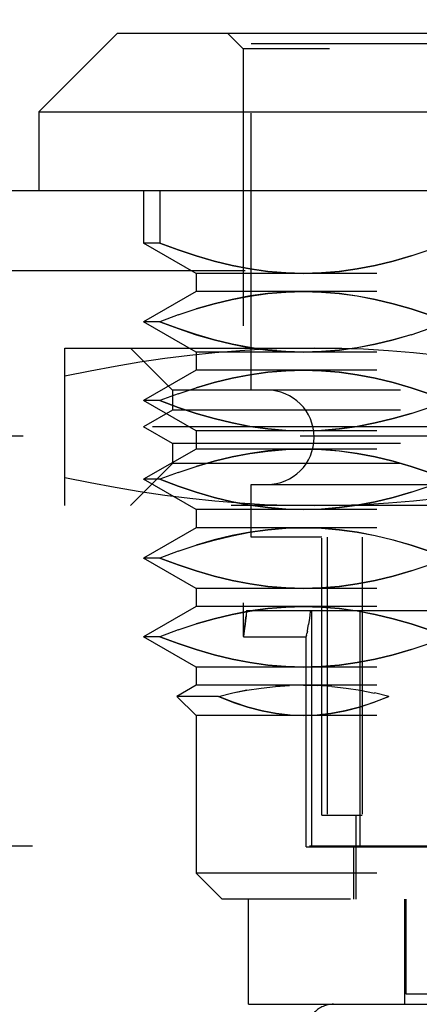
# Model space of a CAD drawing. Header units: inches. Extents: x 0 to 37.8, y 0 to 24.4.
# Tile 5 of 38: x 15.553 to 15.853, y 5.142 to 5.881. Entities that reach past the tile are written whole.
import ezdxf

# ---------------------------------------------------------------- set-up
doc = ezdxf.new("R2010")
doc.units = ezdxf.units.IN
doc.header["$LTSCALE"] = 2.077778
doc.header["$MEASUREMENT"] = 0
doc.linetypes.add('HIDDEN', pattern=[0.2, 0.1, -0.1])
doc.layers.get('0').update_dxf_attribs({"linetype": 'CONTINUOUS'})
for name, color, linetype in [('DEFAULT_2', 8, 'HIDDEN'), ('DIMENSIONS', 7, 'CONTINUOUS'), ('DOOR_ASSEMBLY', 7, 'CONTINUOUS')]:
    doc.layers.add(name, color=color, linetype=linetype)
doc.styles.get("Standard").update_dxf_attribs({"font": 'arial.ttf'})
doc.dimstyles.new('DIMSTYLE_1', dxfattribs={"dimtxt": 0.166667, "dimasz": 0.222222, "dimexe": 0.09, "dimexo": 0.07, "dimgap": 0.0375, "dimtad": 0, "dimtih": 1, "dimtoh": 1, "dimzin": 4, "dimdsep": 46, "dimtxsty": 'Standard', "dimblk": '_FILLED', "dimblk1": '_FILLED', "dimblk2": '_FILLED', "dimcen": 0.09, "dimadec": 3, "dimazin": 1, "dimtfac": 1, "dimtdec": 3, "dimtofl": 0, "dimtmove": 0, "dimatfit": 3, "dimldrblk": '_FILLED', "dimfxl": 0, "dimtolj": 1, "dimtzin": 4, "dimarcsym": 0})

# ---------------------------------------------------------------- blocks, each defined once
blk = doc.blocks.new('_FILLED')
at = {"color": 0, "linetype": 'ByBlock'}
blk.add_solid([(0, 0), (-1, 0.2), (-1, -0.2)], dxfattribs=at)
blk = doc.blocks.new('*D14')
at = {"layer": 'DIMENSIONS', "color": 2, "linetype": 'Continuous'}
for p, q in [((11.23864, 5.78796), (11.23864, 6.2648)), ((17.17864, 5.78796), (17.17864, 6.2648)), ((11.23864, 6.0648), (13.51781, 6.0648)), ((17.17864, 6.0648), (14.89947, 6.0648))]:
    blk.add_line(p, q, dxfattribs=at)
at = {"layer": 'DIMENSIONS', "color": 2, "linetype": 'Continuous', "xscale": 0.2222222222, "yscale": 0.2222222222, "zscale": 0.2222222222, "rotation": 180}
blk.add_blockref('_FILLED', (11.23864, 6.0648), dxfattribs=at)
at = {"layer": 'DIMENSIONS', "color": 2, "linetype": 'Continuous', "xscale": 0.2222222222, "yscale": 0.2222222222, "zscale": 0.2222222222}
blk.add_blockref('_FILLED', (17.17864, 6.0648), dxfattribs=at)
at = {"layer": 'DIMENSIONS', "color": 2, "linetype": 'Continuous', "insert": (14.20864, 6.14814), "char_height": 0.166667, "width": 1.2149938, "attachment_point": 2, "line_spacing_factor": 0.9}
blk.add_mtext('5.94 DOOR', dxfattribs=at)

msp = doc.modelspace()

# ---------------------------------------------------------------- linework, layer by layer
at = {"layer": 'DEFAULT_2', "color": 8, "linetype": 'HIDDEN'}
for p, q in [((16.80197, 5.5682), (11.56304, 5.5682)), ((11.61455, 5.26094), (16.80381, 5.26094))]:
    msp.add_line(p, q, dxfattribs=at)
at = {"layer": 'DOOR_ASSEMBLY', "color": 7, "linetype": 'Continuous'}
for p, q in [((15.62599, 5.87052), (15.56694, 5.81146)), ((15.626, 5.87052), (16.29528, 5.87052)), ((15.56694, 5.81146), (15.56694, 5.75241)), ((15.56694, 5.81146), (16.35434, 5.81146))]:
    msp.add_line(p, q, dxfattribs=at)
at = {"layer": 'DOOR_ASSEMBLY', "color": 8, "linetype": 'HIDDEN'}
for p, q in [((15.72048, 5.85871), (15.70867, 5.87052)), ((15.72048, 5.85871), (15.72048, 5.41803)), ((16.2008, 5.85871), (15.72048, 5.85871)), ((15.72639, 5.6028), (15.72639, 5.86264)), ((15.72639, 5.86264), (15.92914, 5.86264)), ((15.64568, 5.75241), (15.64568, 5.71304)), ((15.65795, 5.75241), (15.65795, 5.71304)), ((15.65795, 5.71304), (15.64568, 5.71304)), ((15.68505, 5.69031), (15.64568, 5.71304)), ((15.84645, 5.70341), (15.86002, 5.70792)), ((11.35864, 5.69241), (17.05864, 5.69241)), ((15.68505, 5.69031), (15.68505, 5.67671)), ((16.23623, 5.69031), (15.68505, 5.69031)), ((15.68505, 5.67671), (15.64568, 5.65398)), ((16.23623, 5.67671), (15.68505, 5.67671)), ((15.67151, 5.6591), (15.68508, 5.66362)), ((15.67153, 5.65911), (15.65795, 5.65398)), ((15.65795, 5.65398), (15.64568, 5.65398)), ((15.68505, 5.63125), (15.64568, 5.65398)), ((15.84645, 5.64435), (15.86002, 5.64887)), ((15.58662, 5.51619), (15.58662, 5.6343)), ((15.58662, 5.6343), (16.33465, 5.6343)), ((15.66733, 5.6028), (15.63583, 5.6343)), ((15.68505, 5.63125), (15.68505, 5.61766)), ((16.23623, 5.63125), (15.68505, 5.63125)), ((15.68505, 5.61766), (15.64568, 5.59493)), ((16.23623, 5.61766), (15.68505, 5.61766)), ((15.67151, 5.60004), (15.68508, 5.60456)), ((15.67153, 5.60005), (15.65795, 5.59493)), ((15.66733, 5.6028), (15.66733, 5.58774)), ((16.25395, 5.6028), (15.66733, 5.6028)), ((15.65795, 5.59493), (15.64568, 5.59493)), ((15.68505, 5.5722), (15.64568, 5.59493)), ((15.84645, 5.5853), (15.86002, 5.58981)), ((15.66733, 5.58774), (15.64568, 5.57524)), ((16.25395, 5.58774), (15.66733, 5.58774)), ((16.2756, 5.57524), (15.64568, 5.57524)), ((15.66733, 5.56274), (15.64568, 5.57524)), ((15.68505, 5.5722), (15.68505, 5.5586)), ((16.23623, 5.5722), (15.68505, 5.5722)), ((15.66733, 5.56274), (15.66733, 5.54768)), ((16.25395, 5.56274), (15.66733, 5.56274)), ((15.68505, 5.5586), (15.64568, 5.53587)), ((16.23623, 5.5586), (15.68505, 5.5586)), ((15.66733, 5.54768), (15.63583, 5.51619)), ((16.25395, 5.54768), (15.66733, 5.54768)), ((15.67151, 5.54099), (15.68508, 5.54551)), ((15.67153, 5.541), (15.65795, 5.53587)), ((15.65795, 5.53587), (15.64568, 5.53587)), ((15.68505, 5.51314), (15.64568, 5.53587)), ((15.72639, 5.49257), (15.72639, 5.53194)), ((15.72639, 5.53194), (16.19489, 5.53194)), ((15.84645, 5.52624), (15.86002, 5.53076)), ((16.33465, 5.51619), (15.58662, 5.51619)), ((15.68505, 5.51314), (15.68505, 5.49955)), ((16.23623, 5.51314), (15.68505, 5.51314)), ((15.68505, 5.49955), (15.64568, 5.47682)), ((16.23623, 5.49955), (15.68505, 5.49955)), ((15.67151, 5.48193), (15.68508, 5.48645)), ((16.19489, 5.49257), (15.72639, 5.49257)), ((15.77954, 5.2839), (15.77954, 5.49257)), ((15.78344, 5.49257), (15.78344, 5.2839)), ((15.80969, 5.49257), (15.80969, 5.2839)), ((15.67153, 5.48194), (15.65795, 5.47682)), ((15.65795, 5.47682), (15.64568, 5.47682)), ((15.68505, 5.45409), (15.64568, 5.47682)), ((15.84645, 5.46719), (15.86002, 5.4717)), ((15.68505, 5.45409), (15.68505, 5.44049)), ((16.23623, 5.45409), (15.68505, 5.45409)), ((15.68505, 5.44049), (15.64568, 5.41776)), ((16.23623, 5.44049), (15.68505, 5.44049)), ((15.72291, 5.43745), (15.92654, 5.43745)), ((15.77076, 5.43745), (15.77031, 5.43361)), ((15.77178, 5.43745), (15.77178, 5.26028)), ((15.80816, 5.26028), (15.80816, 5.43745)), ((15.67151, 5.42288), (15.68508, 5.4274)), ((15.76986, 5.43013), (15.76939, 5.42697)), ((15.77032, 5.43363), (15.76986, 5.4301)), ((15.67153, 5.42289), (15.65795, 5.41776)), ((15.72086, 5.42014), (15.72052, 5.41803)), ((15.72113, 5.42194), (15.72086, 5.42013)), ((15.72145, 5.42422), (15.72113, 5.42192)), ((15.76795, 5.41883), (15.7682, 5.42015)), ((15.76854, 5.42197), (15.7682, 5.42015)), ((15.76854, 5.42197), (15.76894, 5.42426)), ((15.76894, 5.42425), (15.76939, 5.42699)), ((15.65795, 5.41776), (15.64568, 5.41776)), ((15.68505, 5.39503), (15.64568, 5.41776)), ((15.72048, 5.41777), (15.72052, 5.41804)), ((15.72052, 5.41776), (15.76778, 5.41776)), ((15.76772, 5.26028), (15.76772, 5.41803)), ((15.76773, 5.41776), (15.76778, 5.41803)), ((15.76795, 5.41883), (15.76778, 5.41803)), ((15.84645, 5.40813), (15.86002, 5.41265)), ((15.68505, 5.39503), (15.68505, 5.38144)), ((16.23623, 5.39503), (15.68505, 5.39503)), ((15.68505, 5.38144), (15.67064, 5.37312)), ((16.23623, 5.38144), (15.68505, 5.38144)), ((15.7232, 5.37769), (15.71256, 5.37562)), ((15.7232, 5.37769), (15.7339, 5.37932)), ((15.76577, 5.38144), (15.77638, 5.3812)), ((15.78701, 5.3805), (15.77637, 5.3812)), ((15.78699, 5.38049), (15.79767, 5.37932)), ((15.79764, 5.37932), (15.80833, 5.37769)), ((15.80829, 5.37769), (15.81898, 5.37562)), ((15.8296, 5.37312), (15.81894, 5.37563)), ((15.70193, 5.37312), (15.67064, 5.37312)), ((15.68505, 5.35871), (15.67064, 5.37312)), ((16.09167, 5.37312), (15.8296, 5.37312)), ((15.68505, 5.35871), (15.68505, 5.2406)), ((16.23623, 5.35871), (15.68505, 5.35871)), ((15.77954, 5.2839), (15.80969, 5.2839)), ((15.80513, 5.22091), (15.80513, 5.2839)), ((15.76773, 5.26028), (16.15355, 5.26028)), ((15.80316, 5.26028), (15.80316, 5.22091)), ((16.23623, 5.2406), (15.68505, 5.2406)), ((15.70473, 5.22091), (15.68505, 5.2406)), ((16.21654, 5.22091), (15.70473, 5.22091)), ((15.72442, 5.14217), (15.72442, 5.22091)), ((15.84154, 5.22091), (15.84154, 5.14217)), ((15.84253, 5.22091), (15.84253, 5.15005)), ((15.84253, 5.15005), (16.07875, 5.15005)), ((15.72442, 5.14217), (16.1332, 5.14217))]:
    msp.add_line(p, q, dxfattribs=at)
at = {"layer": 'DOOR_ASSEMBLY', "color": 3, "linetype": 'Continuous'}
msp.add_line((11.35864, 5.75241), (17.05864, 5.75241), dxfattribs=at)
at = {"layer": 'DOOR_ASSEMBLY', "color": 8, "linetype": 'HIDDEN'}
for points in [[(15.73893, 5.69182), (15.7255, 5.69368), (15.71205, 5.69625), (15.69857, 5.69951), (15.68505, 5.70342), (15.67151, 5.70792), (15.65795, 5.71304)], [(15.65795, 5.71304), (15.67153, 5.70792), (15.68508, 5.70341), (15.69862, 5.69949), (15.71213, 5.69623), (15.72558, 5.69366), (15.739, 5.6918), (15.75239, 5.69069), (15.76577, 5.69031)], [(15.76577, 5.69031), (15.77918, 5.6907), (15.7926, 5.69182), (15.80603, 5.69368), (15.81948, 5.69625), (15.83297, 5.69951), (15.84648, 5.70342)], [(15.84645, 5.70341), (15.83291, 5.69949), (15.81941, 5.69623), (15.80595, 5.69366)], [(15.80595, 5.69366), (15.79254, 5.6918), (15.77914, 5.69069), (15.76577, 5.69031)], [(15.76577, 5.69031), (15.75235, 5.6907), (15.73893, 5.69182)], [(15.68505, 5.6636), (15.69857, 5.66751), (15.71205, 5.67077), (15.7255, 5.67334), (15.73893, 5.6752), (15.75235, 5.67632), (15.76577, 5.67671)], [(15.76577, 5.67671), (15.75239, 5.67633), (15.739, 5.67522), (15.72558, 5.67336), (15.71213, 5.6708), (15.69862, 5.66753), (15.68508, 5.66362)], [(15.76577, 5.67671), (15.77914, 5.67633), (15.79253, 5.67522), (15.80595, 5.67336), (15.8194, 5.6708), (15.83291, 5.66753), (15.84645, 5.66362), (15.86001, 5.65911), (15.87359, 5.65398)], [(15.87359, 5.65398), (15.86002, 5.6591), (15.84648, 5.6636), (15.83297, 5.66751), (15.81948, 5.67077), (15.80603, 5.67334), (15.7926, 5.6752), (15.77918, 5.67632), (15.76577, 5.67671)], [(15.76577, 5.63125), (15.75235, 5.63164), (15.73893, 5.63276), (15.7255, 5.63462), (15.71205, 5.6372), (15.69857, 5.64046), (15.68505, 5.64436), (15.67151, 5.64887), (15.65795, 5.65398)], [(15.65795, 5.65398), (15.67153, 5.64886), (15.68508, 5.64435), (15.69862, 5.64044), (15.71213, 5.63717), (15.72558, 5.6346), (15.739, 5.63275), (15.75239, 5.63164), (15.76577, 5.63125)], [(15.76577, 5.63125), (15.77918, 5.63164), (15.7926, 5.63276), (15.80603, 5.63462), (15.81948, 5.6372), (15.83297, 5.64046), (15.84648, 5.64436)], [(15.84645, 5.64435), (15.83291, 5.64044), (15.81941, 5.63717), (15.80595, 5.6346), (15.79254, 5.63275), (15.77914, 5.63164), (15.76577, 5.63125)], [(15.77363, 5.6343), (15.75506, 5.63407), (15.73645, 5.6334), (15.71776, 5.63228), (15.69906, 5.63074), (15.68036, 5.62877), (15.66166, 5.62639), (15.64296, 5.62364), (15.62424, 5.62052), (15.60545, 5.61705), (15.58662, 5.61324)], [(15.96064, 5.61324), (15.94181, 5.61705), (15.92302, 5.62052), (15.9043, 5.62364), (15.88559, 5.6264), (15.86689, 5.62877), (15.8482, 5.63074), (15.82949, 5.63229), (15.81081, 5.6334), (15.7922, 5.63407), (15.77363, 5.6343)], [(15.68505, 5.60455), (15.69857, 5.60846), (15.71205, 5.61172), (15.7255, 5.61429), (15.73893, 5.61615), (15.75235, 5.61727), (15.76577, 5.61766)], [(15.76577, 5.61766), (15.75239, 5.61728), (15.739, 5.61616), (15.72558, 5.61431), (15.71213, 5.61174), (15.69862, 5.60848), (15.68508, 5.60456)], [(15.76577, 5.61766), (15.77914, 5.61728), (15.79253, 5.61616), (15.80595, 5.61431), (15.8194, 5.61174), (15.83291, 5.60848), (15.84645, 5.60456), (15.86001, 5.60005), (15.87359, 5.59493)], [(15.87359, 5.59493), (15.86002, 5.60004), (15.84648, 5.60455), (15.83297, 5.60846), (15.81948, 5.61172), (15.80603, 5.61429), (15.7926, 5.61615), (15.77918, 5.61727), (15.76577, 5.61766)], [(15.76577, 5.5722), (15.75235, 5.57259), (15.73893, 5.57371), (15.7255, 5.57557), (15.71205, 5.57814), (15.69857, 5.5814), (15.68505, 5.58531), (15.67151, 5.58981), (15.65795, 5.59493)], [(15.65795, 5.59493), (15.67153, 5.58981), (15.68508, 5.5853), (15.69862, 5.58138), (15.71213, 5.57812), (15.72558, 5.57555), (15.739, 5.57369), (15.75239, 5.57258), (15.76577, 5.5722)], [(15.76577, 5.5722), (15.77918, 5.57259), (15.7926, 5.57371), (15.80603, 5.57557), (15.81948, 5.57814), (15.83297, 5.5814), (15.84648, 5.58531)], [(15.84645, 5.5853), (15.83291, 5.58138), (15.81941, 5.57812), (15.80595, 5.57555), (15.79254, 5.57369), (15.77914, 5.57258), (15.76577, 5.5722)], [(15.68505, 5.54549), (15.69857, 5.5494), (15.71205, 5.55266), (15.7255, 5.55523), (15.73893, 5.55709), (15.75235, 5.55821), (15.76577, 5.5586)], [(15.76577, 5.5586), (15.75239, 5.55822), (15.739, 5.55711), (15.72558, 5.55525), (15.71213, 5.55269), (15.69862, 5.54942), (15.68508, 5.54551)], [(15.76577, 5.5586), (15.77914, 5.55822), (15.79253, 5.55711), (15.80595, 5.55525), (15.8194, 5.55269), (15.83291, 5.54942), (15.84645, 5.54551), (15.86001, 5.541), (15.87359, 5.53587)], [(15.87359, 5.53587), (15.86002, 5.54099), (15.84648, 5.54549), (15.83297, 5.5494), (15.81948, 5.55266), (15.80603, 5.55523), (15.7926, 5.55709), (15.77918, 5.55821), (15.76577, 5.5586)], [(15.58662, 5.53725), (15.60545, 5.53343), (15.62424, 5.52997), (15.64297, 5.52685), (15.66167, 5.52409), (15.68037, 5.52172), (15.69906, 5.51975), (15.71777, 5.5182), (15.73645, 5.51708), (15.75506, 5.51641), (15.77363, 5.51619)], [(15.76577, 5.51314), (15.75235, 5.51353), (15.73893, 5.51465), (15.7255, 5.51651), (15.71205, 5.51908), (15.69857, 5.52235), (15.68505, 5.52625), (15.67151, 5.53076), (15.65795, 5.53587)], [(15.65795, 5.53587), (15.67153, 5.53075), (15.68508, 5.52624), (15.69862, 5.52232), (15.71213, 5.51906), (15.72558, 5.51649), (15.739, 5.51464), (15.75239, 5.51352), (15.76577, 5.51314)], [(15.77363, 5.51619), (15.7922, 5.51641), (15.81082, 5.51708), (15.8295, 5.5182), (15.8482, 5.51975), (15.8669, 5.52172), (15.8856, 5.52409), (15.9043, 5.52685), (15.92303, 5.52997), (15.94181, 5.53343), (15.96064, 5.53725)], [(15.76577, 5.51314), (15.77918, 5.51353), (15.7926, 5.51465), (15.80603, 5.51651), (15.81948, 5.51908), (15.83297, 5.52235), (15.84648, 5.52625)], [(15.84645, 5.52624), (15.83291, 5.52232), (15.81941, 5.51906), (15.80595, 5.51649), (15.79254, 5.51464), (15.77914, 5.51352), (15.76577, 5.51314)], [(15.68505, 5.48644), (15.69857, 5.49035), (15.71205, 5.49361), (15.7255, 5.49618), (15.73893, 5.49804), (15.75235, 5.49916), (15.76577, 5.49955)], [(15.76577, 5.49955), (15.75239, 5.49917), (15.739, 5.49805), (15.72558, 5.4962), (15.71213, 5.49363), (15.69862, 5.49037), (15.68508, 5.48645)], [(15.76577, 5.49955), (15.77914, 5.49917), (15.79253, 5.49805), (15.80595, 5.4962), (15.8194, 5.49363), (15.83291, 5.49037), (15.84645, 5.48645), (15.86001, 5.48194), (15.87359, 5.47682)], [(15.87359, 5.47682), (15.86002, 5.48193), (15.84648, 5.48644), (15.83297, 5.49035), (15.81948, 5.49361), (15.80603, 5.49618), (15.7926, 5.49804), (15.77918, 5.49916), (15.76577, 5.49955)], [(15.76577, 5.45409), (15.75235, 5.45448), (15.73893, 5.4556), (15.7255, 5.45746), (15.71205, 5.46003), (15.69857, 5.46329), (15.68505, 5.4672), (15.67151, 5.4717), (15.65795, 5.47682)], [(15.65795, 5.47682), (15.67153, 5.4717), (15.68508, 5.46719), (15.69862, 5.46327), (15.71213, 5.46001), (15.72558, 5.45744), (15.739, 5.45558), (15.75239, 5.45447), (15.76577, 5.45409)], [(15.76577, 5.45409), (15.77918, 5.45448), (15.7926, 5.4556), (15.80603, 5.45746), (15.81948, 5.46003), (15.83297, 5.46329), (15.84648, 5.4672)], [(15.84645, 5.46719), (15.83291, 5.46327), (15.81941, 5.46001), (15.80595, 5.45744), (15.79254, 5.45558), (15.77914, 5.45447), (15.76577, 5.45409)], [(15.68505, 5.42738), (15.69857, 5.43129), (15.71205, 5.43455), (15.7255, 5.43712), (15.73893, 5.43898), (15.75235, 5.4401), (15.76577, 5.44049)], [(15.76577, 5.44049), (15.75239, 5.44011), (15.739, 5.439), (15.72558, 5.43714), (15.71213, 5.43458), (15.69862, 5.43131), (15.68508, 5.4274)], [(15.72291, 5.43745), (15.72256, 5.43356), (15.72219, 5.43005), (15.72181, 5.42691), (15.72145, 5.42419)], [(15.76577, 5.44049), (15.77914, 5.44011), (15.79253, 5.439), (15.80595, 5.43714), (15.8194, 5.43458), (15.83291, 5.43131), (15.84645, 5.4274), (15.86001, 5.42289), (15.87359, 5.41776)], [(15.87359, 5.41776), (15.86002, 5.42288), (15.84648, 5.42738), (15.83297, 5.43129), (15.81948, 5.43455), (15.80603, 5.43712), (15.7926, 5.43898), (15.77918, 5.4401), (15.76577, 5.44049)], [(15.72145, 5.42422), (15.72181, 5.42695), (15.72219, 5.43009), (15.72256, 5.43358)], [(15.76577, 5.39503), (15.75235, 5.39542), (15.73893, 5.39654), (15.7255, 5.3984), (15.71205, 5.40097), (15.69857, 5.40424), (15.68505, 5.40814), (15.67151, 5.41265), (15.65795, 5.41776)], [(15.65795, 5.41776), (15.67153, 5.41264), (15.68508, 5.40813), (15.69862, 5.40421), (15.71213, 5.40095), (15.72558, 5.39838), (15.739, 5.39653), (15.75239, 5.39541), (15.76577, 5.39503)], [(15.76577, 5.39503), (15.77918, 5.39542), (15.7926, 5.39654), (15.80603, 5.3984), (15.81948, 5.40097), (15.83297, 5.40424), (15.84648, 5.40814)], [(15.84645, 5.40813), (15.83291, 5.40421), (15.81941, 5.40095), (15.80595, 5.39838), (15.79254, 5.39653), (15.77914, 5.39541), (15.76577, 5.39503)], [(15.70193, 5.37312), (15.71259, 5.37563), (15.72324, 5.37769)], [(15.73386, 5.37932), (15.74454, 5.38049), (15.75516, 5.3812)], [(15.76577, 5.38144), (15.75516, 5.3812), (15.74453, 5.3805)], [(15.76577, 5.35871), (15.75562, 5.35906), (15.74527, 5.36023), (15.73468, 5.3622), (15.72391, 5.365), (15.713, 5.36864), (15.70193, 5.37312)], [(15.70193, 5.37312), (15.71303, 5.36862), (15.72396, 5.36497), (15.73474, 5.36219), (15.74531, 5.36023), (15.75565, 5.35907), (15.76577, 5.35871)], [(15.8296, 5.37312), (15.8185, 5.36862), (15.80757, 5.36497), (15.7968, 5.36219), (15.78622, 5.36023), (15.77588, 5.35907), (15.76577, 5.35871)], [(15.76577, 5.35871), (15.77591, 5.35906), (15.78626, 5.36023), (15.79685, 5.3622), (15.80762, 5.365), (15.81853, 5.36864), (15.8296, 5.37312)]]:
    msp.add_lwpolyline(points, dxfattribs=at)
for centre, radius, start, end in [((15.7382, 5.56737), 0.03543, 270, 90), ((15.78808, 5.12249), 0.01969, 90, 181.90915)]:
    msp.add_arc(centre, radius, start, end, dxfattribs=at)

# ---------------------------------------------------------------- dimensions: what is measured, and where the dimension line sits
at = {"layer": 'DIMENSIONS', "color": 2, "linetype": 'Continuous'}
dim = msp.add_linear_dim(base=(11.23864, 6.0648), p1=(17.17864, 5.71796), p2=(11.23864, 5.71796), angle=180, text='<> DOOR', dimstyle='DIMSTYLE_1', dxfattribs=at)
dim.commit()
dim.dimension.update_dxf_attribs({"geometry": '*D14', "text_midpoint": (14.20864, 6.0648), "dimtype": 160})

doc.saveas('drawing.dxf')
